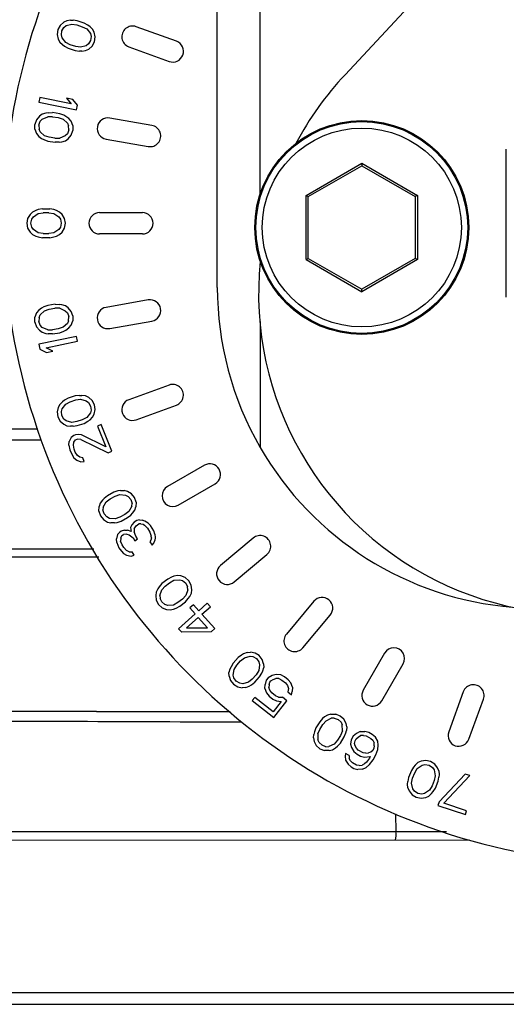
# Paper-space layout 'Sheet' of a CAD drawing. Header units: inches. Extents: x 0.2 to 10.8, y 0.2 to 8.3.
# Tile 144 of 256: x 1.2735 to 1.3645, y 4.1375 to 4.3216. Entities that reach past the tile are written whole.
import ezdxf

# ---------------------------------------------------------------- set-up
doc = ezdxf.new("R2010")
doc.units = ezdxf.units.IN
doc.header["$MEASUREMENT"] = 0
doc.layers.get('0').update_dxf_attribs({"lineweight": 5})
doc.layers.add('02___PRT_ALL_AXES', color=7, linetype='Continuous')

psp = doc.layouts.new('Sheet')

# ---------------------------------------------------------------- linework, layer by layer
at = {"color": 0, "linetype": 'ByBlock', "lineweight": -3}
for p, q in [((1.318453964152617, 4.288909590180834), (1.318453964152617, 5.595565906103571)), ((1.310453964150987, 4.271565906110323), (1.310453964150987, 5.587565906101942)), ((1.281771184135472, 4.321153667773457), (1.281099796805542, 4.320585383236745)), ((1.282348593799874, 4.321437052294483), (1.281771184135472, 4.321153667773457)), ((1.283024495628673, 4.32152999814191), (1.282348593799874, 4.321437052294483)), ((1.283024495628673, 4.32152999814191), (1.28350792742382, 4.321528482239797)), ((1.284282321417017, 4.321430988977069), (1.28350792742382, 4.321528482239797)), ((1.285591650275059, 4.320999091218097), (1.284282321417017, 4.321430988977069)), ((1.286272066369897, 4.320616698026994), (1.285591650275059, 4.320999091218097)), ((1.280672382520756, 4.319778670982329), (1.280535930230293, 4.318875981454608)), ((1.281099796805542, 4.320585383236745), (1.280672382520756, 4.319778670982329)), ((1.281310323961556, 4.31877848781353), (1.281399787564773, 4.319538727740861)), ((1.281399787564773, 4.319538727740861), (1.281780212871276, 4.320202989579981)), ((1.281780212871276, 4.320202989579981), (1.282212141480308, 4.320534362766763)), ((1.282212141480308, 4.320534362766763), (1.283272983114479, 4.320816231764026)), ((1.283272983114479, 4.320816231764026), (1.284192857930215, 4.320670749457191)), ((1.284192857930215, 4.320670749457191), (1.285211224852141, 4.320334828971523)), ((1.285211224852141, 4.320334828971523), (1.286037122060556, 4.319904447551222)), ((1.286037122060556, 4.319904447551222), (1.286722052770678, 4.319046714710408)), ((1.286661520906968, 4.320330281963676), (1.286272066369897, 4.320616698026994)), ((1.287149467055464, 4.319853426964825), (1.286661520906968, 4.320330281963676)), ((1.28744494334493, 4.319282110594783), (1.287149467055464, 4.319853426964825)), ((1.287646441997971, 4.318425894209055), (1.28744494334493, 4.319282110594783)), ((1.302806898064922, 4.317595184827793), (1.29528935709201, 4.320331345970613)), ((1.280535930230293, 4.318875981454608), (1.280737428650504, 4.31801976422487)), ((1.280737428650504, 4.31801976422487), (1.281032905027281, 4.317448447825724)), ((1.281032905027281, 4.317448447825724), (1.281520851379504, 4.316971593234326)), ((1.281460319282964, 4.318255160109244), (1.281310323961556, 4.31877848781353)), ((1.282145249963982, 4.317397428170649), (1.281460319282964, 4.318255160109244)), ((1.282971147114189, 4.316967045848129), (1.282145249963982, 4.317397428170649)), ((1.286782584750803, 4.317763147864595), (1.286402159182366, 4.317098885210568)), ((1.286722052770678, 4.319046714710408), (1.286872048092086, 4.318523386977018)), ((1.286872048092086, 4.318523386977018), (1.286782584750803, 4.317763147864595)), ((1.287082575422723, 4.316716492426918), (1.287509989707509, 4.317523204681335)), ((1.287509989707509, 4.317523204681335), (1.287646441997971, 4.318425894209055)), ((1.281520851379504, 4.316971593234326), (1.281910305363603, 4.31668517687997)), ((1.281910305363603, 4.31668517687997), (1.282590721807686, 4.316302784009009)), ((1.282590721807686, 4.316302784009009), (1.283900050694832, 4.315870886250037)), ((1.283989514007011, 4.316631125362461), (1.282971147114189, 4.316967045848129)), ((1.283900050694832, 4.315870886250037), (1.28467444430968, 4.315773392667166)), ((1.284909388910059, 4.316485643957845), (1.283989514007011, 4.316631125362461)), ((1.285157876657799, 4.315771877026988), (1.28467444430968, 4.315773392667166)), ((1.285970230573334, 4.316767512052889), (1.284909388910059, 4.316485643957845)), ((1.285157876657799, 4.315771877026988), (1.285833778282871, 4.315864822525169)), ((1.285833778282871, 4.315864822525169), (1.286411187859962, 4.316148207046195)), ((1.286402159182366, 4.317098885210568), (1.285970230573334, 4.316767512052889)), ((1.286411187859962, 4.316148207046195), (1.287082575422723, 4.316716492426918)), ((1.293921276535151, 4.316572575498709), (1.301438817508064, 4.313836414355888)), ((1.277273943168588, 4.307095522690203), (1.277090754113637, 4.306214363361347)), ((1.283123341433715, 4.305879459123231), (1.277273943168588, 4.307095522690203)), ((1.283456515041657, 4.306729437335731), (1.282256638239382, 4.306978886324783)), ((1.282256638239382, 4.306978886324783), (1.283123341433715, 4.305879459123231)), ((1.284323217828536, 4.30563001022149), (1.283456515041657, 4.306729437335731)), ((1.277090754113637, 4.306214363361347), (1.284140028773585, 4.304748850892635)), ((1.284140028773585, 4.304748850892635), (1.284323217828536, 4.30563001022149)), ((1.276638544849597, 4.302926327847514), (1.276343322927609, 4.3020624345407)), ((1.277212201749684, 4.303593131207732), (1.276638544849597, 4.302926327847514)), ((1.277099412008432, 4.301939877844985), (1.277370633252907, 4.302655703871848)), ((1.277737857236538, 4.303963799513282), (1.277212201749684, 4.303593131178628)), ((1.277370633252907, 4.302655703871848), (1.277745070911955, 4.30305088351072)), ((1.278390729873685, 4.304161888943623), (1.277737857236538, 4.303963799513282)), ((1.277745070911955, 4.30305088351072), (1.278748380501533, 4.303496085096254)), ((1.278868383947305, 4.304236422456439), (1.278390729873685, 4.304161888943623)), ((1.279679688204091, 4.303497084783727), (1.278748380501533, 4.303496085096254)), ((1.278868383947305, 4.304236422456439), (1.279648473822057, 4.304261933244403)), ((1.281009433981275, 4.3040413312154), (1.279648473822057, 4.304261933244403)), ((1.279679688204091, 4.303497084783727), (1.280738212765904, 4.303325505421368)), ((1.280738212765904, 4.303325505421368), (1.281621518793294, 4.303030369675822)), ((1.281741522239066, 4.303770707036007), (1.281009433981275, 4.3040413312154)), ((1.281621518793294, 4.303030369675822), (1.282432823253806, 4.302291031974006)), ((1.282171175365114, 4.303549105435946), (1.281741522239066, 4.303770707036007)), ((1.282728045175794, 4.30315492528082), (1.282171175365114, 4.303549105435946)), ((1.283109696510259, 4.302637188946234), (1.282728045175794, 4.30315492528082)), ((1.28344334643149, 4.301823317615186), (1.283109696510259, 4.302637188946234)), ((1.298229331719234, 4.301858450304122), (1.290350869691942, 4.303247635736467)), ((1.27635053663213, 4.301149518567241), (1.276343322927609, 4.3020624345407)), ((1.27635053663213, 4.301149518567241), (1.276684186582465, 4.30033564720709)), ((1.277099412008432, 4.301939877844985), (1.27713062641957, 4.301175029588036)), ((1.277361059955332, 4.300681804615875), (1.27713062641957, 4.301175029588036)), ((1.282694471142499, 4.301032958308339), (1.282423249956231, 4.300317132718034)), ((1.282432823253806, 4.302291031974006), (1.282663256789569, 4.301797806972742)), ((1.282694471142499, 4.301032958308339), (1.282663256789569, 4.301797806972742)), ((1.283155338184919, 4.30004650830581), (1.283450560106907, 4.300910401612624)), ((1.28344334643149, 4.301823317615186), (1.283450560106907, 4.300910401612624)), ((1.276684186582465, 4.30033564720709), (1.277065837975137, 4.299817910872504)), ((1.277065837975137, 4.299817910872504), (1.277622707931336, 4.299423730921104)), ((1.278172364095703, 4.299942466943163), (1.277361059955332, 4.300681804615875)), ((1.277622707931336, 4.299423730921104), (1.278052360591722, 4.299202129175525)), ((1.278052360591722, 4.299202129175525), (1.278784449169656, 4.298931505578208)), ((1.279055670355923, 4.299647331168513), (1.278172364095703, 4.299942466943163)), ((1.278784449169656, 4.298931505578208), (1.28014540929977, 4.298710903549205)), ((1.280114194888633, 4.299475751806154), (1.279055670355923, 4.299647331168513)), ((1.280114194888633, 4.299475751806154), (1.281045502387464, 4.299476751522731)), ((1.282048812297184, 4.299921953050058), (1.281045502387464, 4.299476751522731)), ((1.281403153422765, 4.298810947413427), (1.282056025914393, 4.299009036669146)), ((1.282423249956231, 4.300317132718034), (1.282048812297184, 4.299921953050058)), ((1.282056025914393, 4.299009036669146), (1.282581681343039, 4.299379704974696)), ((1.282581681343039, 4.299379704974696), (1.283155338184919, 4.30004650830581)), ((1.289656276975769, 4.29930840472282), (1.297534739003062, 4.29791921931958)), ((1.280925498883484, 4.298736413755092), (1.28014540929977, 4.298710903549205)), ((1.280925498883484, 4.298736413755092), (1.281403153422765, 4.298810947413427)), ((1.364453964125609, 4.269709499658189), (1.364453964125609, 4.297422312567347)), ((1.327053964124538, 4.288770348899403), (1.33745396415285, 4.294774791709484)), ((1.327453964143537, 4.288539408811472), (1.33745396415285, 4.294312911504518)), ((1.33745396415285, 4.294774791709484), (1.347853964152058, 4.288770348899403)), ((1.33745396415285, 4.294774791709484), (1.33745396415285, 4.294312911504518)), ((1.33745396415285, 4.294312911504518), (1.347453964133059, 4.288539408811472)), ((1.327053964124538, 4.288770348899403), (1.327453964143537, 4.288539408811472)), ((1.327053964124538, 4.276761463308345), (1.327053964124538, 4.288770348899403)), ((1.327453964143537, 4.27699240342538), (1.327453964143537, 4.288539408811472)), ((1.347853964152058, 4.288770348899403), (1.347453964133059, 4.288539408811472)), ((1.347453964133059, 4.288539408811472), (1.347453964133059, 4.27699240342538)), ((1.347853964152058, 4.288770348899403), (1.347853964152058, 4.276761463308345)), ((1.276998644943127, 4.286115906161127), (1.276539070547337, 4.285965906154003)), ((1.277764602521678, 4.286265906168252), (1.276998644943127, 4.286115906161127)), ((1.277764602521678, 4.286265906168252), (1.279143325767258, 4.286265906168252)), ((1.279909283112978, 4.286115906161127), (1.279143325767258, 4.286265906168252)), ((1.280368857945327, 4.285965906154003), (1.279909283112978, 4.286115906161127)), ((1.275007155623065, 4.284465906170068), (1.2748539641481, 4.283565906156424)), ((1.275466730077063, 4.285215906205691), (1.275007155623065, 4.284465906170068)), ((1.275926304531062, 4.285665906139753), (1.275466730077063, 4.285215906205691)), ((1.275619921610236, 4.283565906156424), (1.275773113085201, 4.284315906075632)), ((1.275773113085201, 4.284315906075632), (1.276079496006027, 4.284765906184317)), ((1.276539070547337, 4.285965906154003), (1.275926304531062, 4.285665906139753)), ((1.276079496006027, 4.284765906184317), (1.276998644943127, 4.285365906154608)), ((1.276998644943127, 4.285365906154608), (1.277917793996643, 4.285515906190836)), ((1.278990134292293, 4.285515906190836), (1.277917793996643, 4.285515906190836)), ((1.278990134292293, 4.285515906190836), (1.279909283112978, 4.285365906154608)), ((1.279909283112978, 4.285365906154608), (1.280828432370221, 4.284765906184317)), ((1.280981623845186, 4.285665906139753), (1.280368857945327, 4.285965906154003)), ((1.280828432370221, 4.284765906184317), (1.281134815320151, 4.284315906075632)), ((1.281441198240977, 4.285215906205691), (1.280981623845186, 4.285665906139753)), ((1.281134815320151, 4.284315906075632), (1.281288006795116, 4.283565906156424)), ((1.281900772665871, 4.284465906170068), (1.281441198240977, 4.285215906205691)), ((1.282053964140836, 4.283565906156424), (1.281900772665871, 4.284465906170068)), ((1.288453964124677, 4.2855659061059), (1.296453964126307, 4.2855659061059)), ((1.2748539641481, 4.283565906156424), (1.275007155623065, 4.282665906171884)), ((1.275007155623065, 4.282665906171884), (1.275466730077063, 4.281915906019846)), ((1.275773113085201, 4.282815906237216), (1.275619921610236, 4.283565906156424)), ((1.276079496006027, 4.282365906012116), (1.275773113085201, 4.282815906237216)), ((1.276998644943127, 4.28176590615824), (1.276079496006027, 4.282365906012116)), ((1.280828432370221, 4.282365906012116), (1.279909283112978, 4.28176590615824)), ((1.281134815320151, 4.282815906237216), (1.280828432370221, 4.282365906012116)), ((1.281288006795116, 4.283565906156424), (1.281134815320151, 4.282815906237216)), ((1.281441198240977, 4.281915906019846), (1.281900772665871, 4.282665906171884)), ((1.281900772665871, 4.282665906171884), (1.282053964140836, 4.283565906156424)), ((1.275466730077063, 4.281915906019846), (1.275926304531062, 4.281465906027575)), ((1.275926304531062, 4.281465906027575), (1.276539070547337, 4.281165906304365)), ((1.276539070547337, 4.281165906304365), (1.276998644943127, 4.281015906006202)), ((1.277917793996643, 4.281615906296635), (1.276998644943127, 4.28176590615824)), ((1.276998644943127, 4.281015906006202), (1.277764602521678, 4.2808659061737)), ((1.279143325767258, 4.2808659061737), (1.277764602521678, 4.2808659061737)), ((1.277917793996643, 4.281615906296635), (1.278990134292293, 4.281615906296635)), ((1.279909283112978, 4.28176590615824), (1.278990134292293, 4.281615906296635)), ((1.279143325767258, 4.2808659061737), (1.279909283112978, 4.281015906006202)), ((1.279909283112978, 4.281015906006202), (1.280368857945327, 4.281165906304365)), ((1.280368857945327, 4.281165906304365), (1.280981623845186, 4.281465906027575)), ((1.280981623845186, 4.281465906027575), (1.281441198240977, 4.281915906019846)), ((1.296453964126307, 4.281565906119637), (1.288453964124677, 4.281565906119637)), ((1.327053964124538, 4.276761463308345), (1.327453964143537, 4.27699240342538)), ((1.327453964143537, 4.27699240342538), (1.33745396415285, 4.271218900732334)), ((1.347453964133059, 4.27699240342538), (1.33745396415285, 4.271218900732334)), ((1.347853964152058, 4.276761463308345), (1.347453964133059, 4.27699240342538)), ((1.327053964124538, 4.276761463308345), (1.33745396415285, 4.270757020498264)), ((1.347853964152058, 4.276761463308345), (1.33745396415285, 4.270757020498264)), ((1.33745396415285, 4.270757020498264), (1.33745396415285, 4.271218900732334)), ((1.277622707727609, 4.267708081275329), (1.277065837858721, 4.267313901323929)), ((1.278052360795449, 4.267929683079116), (1.277622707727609, 4.267708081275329)), ((1.278784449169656, 4.268200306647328), (1.278052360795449, 4.267929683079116)), ((1.28014540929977, 4.268420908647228), (1.278784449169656, 4.268200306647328)), ((1.279055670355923, 4.267484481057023), (1.280114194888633, 4.267656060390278)), ((1.281045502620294, 4.26765506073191), (1.280114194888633, 4.267656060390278)), ((1.28014540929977, 4.268420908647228), (1.280925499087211, 4.268395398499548)), ((1.281403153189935, 4.268320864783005), (1.280925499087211, 4.268395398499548)), ((1.281045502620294, 4.26765506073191), (1.282048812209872, 4.267209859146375)), ((1.282056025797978, 4.268122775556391), (1.281403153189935, 4.268320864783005)), ((1.282581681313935, 4.267752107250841), (1.282056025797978, 4.268122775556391)), ((1.283155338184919, 4.267085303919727), (1.282581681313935, 4.267752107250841)), ((1.297534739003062, 4.269212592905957), (1.289656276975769, 4.267823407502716)), ((1.276343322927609, 4.265069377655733), (1.276350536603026, 4.265982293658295)), ((1.276684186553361, 4.266796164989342), (1.276350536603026, 4.265982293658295)), ((1.277065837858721, 4.267313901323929), (1.276684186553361, 4.266796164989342)), ((1.277130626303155, 4.265956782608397), (1.277099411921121, 4.265191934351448)), ((1.277130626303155, 4.265956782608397), (1.277361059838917, 4.266450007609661)), ((1.277361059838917, 4.266450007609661), (1.278172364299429, 4.267189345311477)), ((1.278172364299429, 4.267189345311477), (1.279055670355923, 4.267484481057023)), ((1.282048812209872, 4.267209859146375), (1.282423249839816, 4.266814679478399)), ((1.282423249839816, 4.266814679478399), (1.282694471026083, 4.266098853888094)), ((1.282663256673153, 4.265334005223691), (1.282694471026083, 4.266098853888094)), ((1.283450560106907, 4.266221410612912), (1.283155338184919, 4.267085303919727)), ((1.283450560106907, 4.266221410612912), (1.283443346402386, 4.26530849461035)), ((1.276343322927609, 4.265069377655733), (1.276638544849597, 4.264205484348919)), ((1.276638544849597, 4.264205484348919), (1.277212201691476, 4.263538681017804)), ((1.277370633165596, 4.264476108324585), (1.277099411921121, 4.265191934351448)), ((1.27774507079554, 4.264080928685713), (1.277370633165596, 4.264476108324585)), ((1.27874838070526, 4.263635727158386), (1.27774507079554, 4.264080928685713)), ((1.281621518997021, 4.264101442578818), (1.280738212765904, 4.263806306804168)), ((1.282432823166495, 4.264840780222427), (1.281621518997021, 4.264101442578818)), ((1.282171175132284, 4.263582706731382), (1.282728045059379, 4.263976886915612)), ((1.282663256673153, 4.265334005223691), (1.282432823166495, 4.264840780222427)), ((1.282728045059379, 4.263976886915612), (1.283109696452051, 4.264494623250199)), ((1.283109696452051, 4.264494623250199), (1.283443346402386, 4.26530849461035)), ((1.290350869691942, 4.26388417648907), (1.298229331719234, 4.26527336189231)), ((1.318453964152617, 4.265171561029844), (1.318453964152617, 4.241632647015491)), ((1.284140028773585, 4.262382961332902), (1.277090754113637, 4.260917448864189)), ((1.277212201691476, 4.263538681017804), (1.277737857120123, 4.263168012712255)), ((1.277737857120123, 4.263168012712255), (1.278390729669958, 4.262969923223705)), ((1.278390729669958, 4.262969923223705), (1.278868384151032, 4.262895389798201)), ((1.27874838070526, 4.263635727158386), (1.279679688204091, 4.26363472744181)), ((1.279648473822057, 4.262869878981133), (1.278868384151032, 4.262895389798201)), ((1.279648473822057, 4.262869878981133), (1.281009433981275, 4.263090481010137)), ((1.280738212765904, 4.263806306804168), (1.279679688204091, 4.26363472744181)), ((1.281009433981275, 4.263090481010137), (1.281741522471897, 4.263361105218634)), ((1.281741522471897, 4.263361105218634), (1.282171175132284, 4.263582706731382)), ((1.284323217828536, 4.261501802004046), (1.284140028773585, 4.262382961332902)), ((1.277090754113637, 4.260917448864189), (1.277273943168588, 4.260036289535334)), ((1.278473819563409, 4.260285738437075), (1.284323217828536, 4.261501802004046)), ((1.279706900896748, 4.259622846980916), (1.278473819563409, 4.260285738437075)), ((1.277273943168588, 4.260036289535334), (1.278507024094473, 4.259373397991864)), ((1.278507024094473, 4.259373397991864), (1.279706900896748, 4.259622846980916)), ((1.301438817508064, 4.253295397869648), (1.293921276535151, 4.250559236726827)), ((1.283900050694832, 4.251260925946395), (1.282590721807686, 4.250829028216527)), ((1.284674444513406, 4.251358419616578), (1.283900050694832, 4.251260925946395)), ((1.284674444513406, 4.251358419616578), (1.285157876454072, 4.251359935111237)), ((1.285833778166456, 4.251266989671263), (1.285157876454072, 4.251359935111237)), ((1.286411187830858, 4.250983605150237), (1.285833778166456, 4.251266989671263)), ((1.281032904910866, 4.249683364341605), (1.280737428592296, 4.249112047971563)), ((1.281520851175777, 4.250160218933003), (1.281032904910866, 4.249683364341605)), ((1.281460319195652, 4.248876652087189), (1.282145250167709, 4.249734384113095)), ((1.28191030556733, 4.250446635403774), (1.281520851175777, 4.250160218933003)), ((1.282590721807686, 4.250829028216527), (1.28191030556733, 4.250446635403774)), ((1.282145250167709, 4.249734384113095), (1.282971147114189, 4.250164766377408)), ((1.282971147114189, 4.250164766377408), (1.283989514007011, 4.250500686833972)), ((1.283989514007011, 4.250500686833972), (1.284909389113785, 4.250646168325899)), ((1.284909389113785, 4.250646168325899), (1.285970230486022, 4.250364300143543)), ((1.285970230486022, 4.250364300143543), (1.286402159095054, 4.250032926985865)), ((1.286402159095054, 4.250032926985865), (1.286782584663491, 4.249368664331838)), ((1.287082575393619, 4.250415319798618), (1.286411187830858, 4.250983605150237)), ((1.286782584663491, 4.249368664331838), (1.286872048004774, 4.248608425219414)), ((1.287509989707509, 4.249608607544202), (1.287082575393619, 4.250415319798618)), ((1.287646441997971, 4.248705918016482), (1.287509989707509, 4.249608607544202)), ((1.29528935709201, 4.246800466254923), (1.302806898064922, 4.249536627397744)), ((1.280737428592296, 4.249112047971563), (1.280535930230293, 4.248255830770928)), ((1.280535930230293, 4.248255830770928), (1.280672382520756, 4.247353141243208)), ((1.280672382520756, 4.247353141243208), (1.281099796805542, 4.246546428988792)), ((1.281310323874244, 4.248353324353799), (1.281460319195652, 4.248876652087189)), ((1.281399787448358, 4.247593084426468), (1.281310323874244, 4.248353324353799)), ((1.28178021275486, 4.246928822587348), (1.281399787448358, 4.247593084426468)), ((1.286722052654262, 4.248085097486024), (1.286037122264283, 4.247227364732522)), ((1.286872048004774, 4.248608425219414), (1.286722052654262, 4.248085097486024)), ((1.287149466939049, 4.247278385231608), (1.287444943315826, 4.24784970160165)), ((1.287444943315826, 4.24784970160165), (1.287646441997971, 4.248705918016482)), ((1.281099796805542, 4.246546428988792), (1.281771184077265, 4.245978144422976)), ((1.281771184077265, 4.245978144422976), (1.282348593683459, 4.24569475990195)), ((1.282212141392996, 4.24659744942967), (1.28178021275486, 4.246928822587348)), ((1.283272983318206, 4.246315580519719), (1.282212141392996, 4.24659744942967)), ((1.282348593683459, 4.24569475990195), (1.283024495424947, 4.245601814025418)), ((1.283507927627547, 4.245603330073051), (1.283024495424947, 4.245601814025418)), ((1.284192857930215, 4.246461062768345), (1.283272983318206, 4.246315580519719)), ((1.283507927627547, 4.245603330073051), (1.284282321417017, 4.245700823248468)), ((1.285211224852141, 4.246796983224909), (1.284192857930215, 4.246461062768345)), ((1.284282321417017, 4.245700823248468), (1.285591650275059, 4.24613272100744)), ((1.286037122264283, 4.247227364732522), (1.285211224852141, 4.246796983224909)), ((1.285591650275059, 4.24613272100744), (1.286272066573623, 4.24651511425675)), ((1.286272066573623, 4.24651511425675), (1.286661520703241, 4.246801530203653)), ((1.286661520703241, 4.246801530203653), (1.287149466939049, 4.247278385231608)), ((1.28876672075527, 4.245915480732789), (1.288055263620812, 4.245631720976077)), ((1.288055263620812, 4.245631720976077), (1.289611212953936, 4.24173056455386)), ((1.290767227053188, 4.240899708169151), (1.28876672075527, 4.245915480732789)), ((0.5290918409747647, 4.245118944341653), (1.276900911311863, 4.245102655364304)), ((1.283644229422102, 4.24387241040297), (1.283130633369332, 4.243506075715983)), ((1.283928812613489, 4.243985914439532), (1.283644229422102, 4.24387241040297)), ((1.28455354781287, 4.244073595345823), (1.283928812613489, 4.243985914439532)), ((1.285091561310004, 4.243965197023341), (1.28455354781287, 4.244073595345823)), ((1.289611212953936, 4.24173056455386), (1.285091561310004, 4.243965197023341)), ((0.4863739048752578, 4.243160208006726), (1.277533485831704, 4.243031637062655)), ((1.282721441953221, 4.242050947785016), (1.282783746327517, 4.242721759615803)), ((1.282721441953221, 4.242050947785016), (1.282912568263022, 4.241158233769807)), ((1.283130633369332, 4.243506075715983), (1.282783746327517, 4.242721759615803)), ((1.283544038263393, 4.242056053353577), (1.283661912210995, 4.242587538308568)), ((1.283679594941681, 4.241302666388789), (1.283544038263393, 4.242056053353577)), ((1.283661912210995, 4.242587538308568), (1.283977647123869, 4.24303644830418)), ((1.283977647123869, 4.24303644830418), (1.28426223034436, 4.243149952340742)), ((1.284942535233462, 4.243098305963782), (1.28426223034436, 4.243149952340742)), ((1.284942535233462, 4.243098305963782), (1.29005576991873, 4.240615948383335)), ((1.282912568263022, 4.241158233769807), (1.283134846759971, 4.240600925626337)), ((1.283134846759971, 4.240600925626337), (1.283666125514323, 4.239682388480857)), ((1.283901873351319, 4.240745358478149), (1.283679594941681, 4.241302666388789)), ((1.284322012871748, 4.240105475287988), (1.283901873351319, 4.240745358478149)), ((1.284773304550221, 4.239800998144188), (1.284322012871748, 4.240105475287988)), ((1.29005576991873, 4.240615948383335), (1.290767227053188, 4.240899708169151)), ((1.283666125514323, 4.239682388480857), (1.284172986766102, 4.239238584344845)), ((1.284172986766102, 4.239238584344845), (1.284964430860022, 4.238908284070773)), ((1.285311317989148, 4.239692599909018), (1.284773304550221, 4.239800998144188)), ((1.284964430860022, 4.238908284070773), (1.285589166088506, 4.238995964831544)), ((1.285589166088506, 4.238995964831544), (1.285311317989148, 4.239692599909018)), ((1.308047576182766, 4.238297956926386), (1.301119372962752, 4.23429795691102)), ((1.303119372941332, 4.230833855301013), (1.310047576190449, 4.23483385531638)), ((1.289914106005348, 4.232596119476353), (1.289310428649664, 4.232101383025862)), ((1.291128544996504, 4.233248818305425), (1.289914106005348, 4.232596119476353)), ((1.291874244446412, 4.233479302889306), (1.291128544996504, 4.233248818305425)), ((1.291348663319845, 4.232515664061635), (1.292229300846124, 4.232818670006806)), ((1.292350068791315, 4.233564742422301), (1.291874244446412, 4.233479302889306)), ((1.292229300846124, 4.232818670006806), (1.293322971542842, 4.232725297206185)), ((1.292350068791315, 4.233564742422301), (1.293031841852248, 4.233590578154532)), ((1.293649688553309, 4.233411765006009), (1.293031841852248, 4.233590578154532)), ((1.293322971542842, 4.232725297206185), (1.293805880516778, 4.232473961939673)), ((1.294409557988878, 4.232968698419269), (1.293649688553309, 4.233411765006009)), ((1.294970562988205, 4.232248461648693), (1.294409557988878, 4.232968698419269)), ((1.288578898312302, 4.231197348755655), (1.288387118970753, 4.230583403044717)), ((1.288976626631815, 4.231751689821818), (1.288578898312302, 4.231197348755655)), ((1.289310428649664, 4.232101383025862), (1.288976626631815, 4.231751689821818)), ((1.289139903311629, 4.230477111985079), (1.289665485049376, 4.231440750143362)), ((1.289665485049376, 4.231440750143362), (1.290404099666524, 4.232008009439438)), ((1.290404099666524, 4.232008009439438), (1.291348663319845, 4.232515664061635)), ((1.293805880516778, 4.232473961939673), (1.294295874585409, 4.231885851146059)), ((1.294295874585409, 4.231885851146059), (1.29451599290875, 4.231152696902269)), ((1.294459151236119, 4.23061127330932), (1.29451599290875, 4.231152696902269)), ((1.295261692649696, 4.231383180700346), (1.294970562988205, 4.232248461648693)), ((1.295261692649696, 4.231383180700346), (1.295211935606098, 4.230504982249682)), ((1.288337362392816, 4.229705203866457), (1.288387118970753, 4.230583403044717)), ((1.288337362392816, 4.229705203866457), (1.288628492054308, 4.228839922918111)), ((1.289139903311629, 4.230477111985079), (1.289083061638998, 4.229935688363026)), ((1.289303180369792, 4.229202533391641), (1.289083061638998, 4.229935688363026)), ((1.289793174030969, 4.228614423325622), (1.289303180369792, 4.229202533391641)), ((1.293194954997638, 4.229080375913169), (1.292250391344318, 4.228572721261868)), ((1.293933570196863, 4.229647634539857), (1.293194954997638, 4.229080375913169)), ((1.293684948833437, 4.2284922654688), (1.294288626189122, 4.228987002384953)), ((1.294459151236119, 4.23061127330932), (1.293933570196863, 4.229647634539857)), ((1.294288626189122, 4.228987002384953), (1.294622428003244, 4.229336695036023)), ((1.294622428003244, 4.229336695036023), (1.295020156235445, 4.22989103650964)), ((1.295020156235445, 4.22989103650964), (1.295211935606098, 4.230504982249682)), ((1.288628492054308, 4.228839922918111), (1.289189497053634, 4.228119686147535)), ((1.289189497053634, 4.228119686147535), (1.289949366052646, 4.22767662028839)), ((1.290276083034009, 4.228363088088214), (1.289793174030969, 4.228614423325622)), ((1.289949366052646, 4.22767662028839), (1.2905672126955, 4.227497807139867)), ((1.291369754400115, 4.228269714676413), (1.290276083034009, 4.228363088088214)), ((1.291248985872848, 4.227523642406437), (1.2905672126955, 4.227497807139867)), ((1.291248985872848, 4.227523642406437), (1.291724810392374, 4.227609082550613)), ((1.292250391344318, 4.228572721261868), (1.291369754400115, 4.228269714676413)), ((1.291724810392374, 4.227609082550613), (1.292470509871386, 4.227839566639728)), ((1.292470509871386, 4.227839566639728), (1.293684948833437, 4.2284922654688)), ((1.294453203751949, 4.227170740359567), (1.294220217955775, 4.226673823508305)), ((1.294895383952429, 4.227620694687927), (1.294453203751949, 4.227170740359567)), ((1.295416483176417, 4.227943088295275), (1.294895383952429, 4.227620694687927)), ((1.295289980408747, 4.226982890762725), (1.295811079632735, 4.227305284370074)), ((1.295886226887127, 4.22805732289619), (1.295416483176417, 4.227943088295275)), ((1.296150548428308, 4.227338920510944), (1.295811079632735, 4.227305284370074)), ((1.295886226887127, 4.22805732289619), (1.296434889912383, 4.22804399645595)), ((1.296150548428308, 4.227338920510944), (1.296568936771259, 4.227244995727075)), ((1.296932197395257, 4.227822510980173), (1.296434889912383, 4.22804399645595)), ((1.296568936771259, 4.227244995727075), (1.296857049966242, 4.227070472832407)), ((1.296857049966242, 4.227070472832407), (1.29738192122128, 4.226513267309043)), ((1.297508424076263, 4.227473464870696), (1.296932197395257, 4.227822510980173)), ((1.297954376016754, 4.227043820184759), (1.297508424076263, 4.227473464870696)), ((1.2917963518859, 4.225350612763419), (1.291590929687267, 4.22451797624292)), ((1.292238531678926, 4.225800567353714), (1.2917963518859, 4.225350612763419)), ((1.292499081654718, 4.225961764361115), (1.292238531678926, 4.225800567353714)), ((1.293099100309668, 4.226156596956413), (1.292499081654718, 4.225961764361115)), ((1.292633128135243, 4.225162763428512), (1.292893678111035, 4.225323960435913)), ((1.293572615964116, 4.225391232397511), (1.292893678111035, 4.225323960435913)), ((1.293099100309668, 4.226156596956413), (1.293647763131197, 4.226143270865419)), ((1.293572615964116, 4.225391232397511), (1.293991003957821, 4.225297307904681)), ((1.294354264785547, 4.22587482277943), (1.293647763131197, 4.226143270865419)), ((1.293991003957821, 4.225297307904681), (1.294725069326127, 4.224693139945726)), ((1.294220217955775, 4.226673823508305), (1.294354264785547, 4.22587482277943)), ((1.294926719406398, 4.226405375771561), (1.294902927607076, 4.225861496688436)), ((1.295246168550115, 4.225015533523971), (1.294902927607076, 4.225861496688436)), ((1.294926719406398, 4.226405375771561), (1.295289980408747, 4.226982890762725)), ((1.29738192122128, 4.226513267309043), (1.297855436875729, 4.225747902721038)), ((1.297855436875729, 4.225747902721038), (1.298119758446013, 4.225029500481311)), ((1.298585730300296, 4.226023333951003), (1.297954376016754, 4.227043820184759)), ((1.298771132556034, 4.2254324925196), (1.298585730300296, 4.226023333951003)), ((1.298771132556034, 4.2254324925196), (1.298826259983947, 4.224761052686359)), ((1.291646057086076, 4.223846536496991), (1.291590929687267, 4.22451797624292)), ((1.291646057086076, 4.223846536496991), (1.29206821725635, 4.222873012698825)), ((1.292400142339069, 4.224665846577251), (1.292376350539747, 4.224121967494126)), ((1.292640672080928, 4.223403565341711), (1.292376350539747, 4.224121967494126)), ((1.292400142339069, 4.224665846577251), (1.292633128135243, 4.225162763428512)), ((1.292956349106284, 4.222893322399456), (1.292640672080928, 4.223403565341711)), ((1.294725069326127, 4.224693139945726), (1.295040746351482, 4.224182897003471)), ((1.295040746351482, 4.224182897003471), (1.29556184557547, 4.22450529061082)), ((1.29556184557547, 4.22450529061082), (1.295246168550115, 4.225015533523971)), ((1.298044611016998, 4.224277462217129), (1.297862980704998, 4.223988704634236)), ((1.297862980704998, 4.223988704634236), (1.2982575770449, 4.223350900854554)), ((1.29814732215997, 4.22469378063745), (1.298044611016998, 4.224277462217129)), ((1.29814732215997, 4.22469378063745), (1.298119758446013, 4.225029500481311)), ((1.2982575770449, 4.223350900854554), (1.29856948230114, 4.223720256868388)), ((1.29856948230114, 4.223720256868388), (1.298802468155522, 4.224217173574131)), ((1.298826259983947, 4.224761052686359), (1.298802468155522, 4.224217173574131)), ((1.317160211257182, 4.224675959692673), (1.311031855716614, 4.219533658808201)), ((1.287405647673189, 4.222604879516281), (1.155541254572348, 4.222705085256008)), ((1.29206821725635, 4.222873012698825), (1.292226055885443, 4.222617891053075)), ((1.292226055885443, 4.222617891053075), (1.292908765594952, 4.221805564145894)), ((1.292908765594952, 4.221805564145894), (1.293484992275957, 4.221456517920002)), ((1.293481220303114, 4.222336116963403), (1.292956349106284, 4.222893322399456)), ((1.293978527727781, 4.222114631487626), (1.293481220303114, 4.222336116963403)), ((1.293978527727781, 4.222114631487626), (1.294527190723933, 4.222101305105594)), ((1.294921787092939, 4.221463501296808), (1.294527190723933, 4.222101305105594)), ((1.313603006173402, 4.216469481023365), (1.31973136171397, 4.221611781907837)), ((1.288330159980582, 4.221084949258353), (0.4600692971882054, 4.221074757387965)), ((1.293484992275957, 4.221456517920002), (1.294321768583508, 4.221268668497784)), ((1.294321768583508, 4.221268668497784), (1.294921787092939, 4.221463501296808)), ((1.300105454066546, 4.216161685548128), (1.29959522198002, 4.215571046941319)), ((1.301190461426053, 4.217012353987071), (1.300105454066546, 4.216161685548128)), ((1.300688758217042, 4.215665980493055), (1.301532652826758, 4.216327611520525)), ((1.301885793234, 4.217366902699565), (1.301190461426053, 4.217012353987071)), ((1.301532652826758, 4.216327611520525), (1.302348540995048, 4.216776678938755)), ((1.30234001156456, 4.21753241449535), (1.301885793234, 4.217366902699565)), ((1.303007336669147, 4.217674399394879), (1.30234001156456, 4.21753241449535)), ((1.302348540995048, 4.216776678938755), (1.303442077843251, 4.216871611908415)), ((1.303646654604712, 4.217603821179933), (1.303007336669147, 4.217674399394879)), ((1.303442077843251, 4.216871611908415), (1.303960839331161, 4.216706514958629)), ((1.304471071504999, 4.217297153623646), (1.303646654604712, 4.217603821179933)), ((1.303960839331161, 4.216706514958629), (1.304544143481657, 4.216210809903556)), ((1.305146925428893, 4.216683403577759), (1.304471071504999, 4.217297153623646)), ((1.304544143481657, 4.216210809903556), (1.304886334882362, 4.215526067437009)), ((1.305581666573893, 4.215880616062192), (1.305146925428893, 4.216683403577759)), ((1.299028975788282, 4.214555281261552), (1.298944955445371, 4.213917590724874)), ((1.29932610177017, 4.215169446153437), (1.299028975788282, 4.214555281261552)), ((1.29959522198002, 4.215571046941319), (1.29932610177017, 4.215169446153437)), ((1.299704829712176, 4.213941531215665), (1.300057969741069, 4.214980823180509)), ((1.300057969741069, 4.214980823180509), (1.300688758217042, 4.215665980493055)), ((1.304922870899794, 4.214982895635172), (1.304569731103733, 4.213943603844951)), ((1.304922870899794, 4.214982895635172), (1.304886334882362, 4.215526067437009)), ((1.30530159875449, 4.213754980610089), (1.305598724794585, 4.214369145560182)), ((1.305682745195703, 4.215006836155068), (1.305581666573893, 4.215880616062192)), ((1.305598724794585, 4.214369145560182), (1.305682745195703, 4.215006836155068)), ((1.298944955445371, 4.213917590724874), (1.299046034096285, 4.21304381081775)), ((1.299046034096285, 4.21304381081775), (1.299480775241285, 4.212241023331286)), ((1.299704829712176, 4.213941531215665), (1.299741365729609, 4.213398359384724)), ((1.30008355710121, 4.212713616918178), (1.299741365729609, 4.213398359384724)), ((1.300666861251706, 4.212217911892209), (1.30008355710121, 4.212713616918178)), ((1.303095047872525, 4.212596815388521), (1.302279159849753, 4.212147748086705)), ((1.30393894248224, 4.213258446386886), (1.303095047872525, 4.212596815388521)), ((1.303437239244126, 4.21191207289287), (1.304522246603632, 4.212762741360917)), ((1.304569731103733, 4.213943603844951), (1.30393894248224, 4.213258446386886)), ((1.304522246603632, 4.212762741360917), (1.305032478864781, 4.213353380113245)), ((1.305032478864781, 4.213353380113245), (1.30530159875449, 4.213754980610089)), ((1.308575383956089, 4.212511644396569), (1.306975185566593, 4.211083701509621)), ((1.309174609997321, 4.211840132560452), (1.308575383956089, 4.212511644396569)), ((1.328499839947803, 4.212843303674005), (1.323357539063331, 4.206714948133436)), ((1.299480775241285, 4.212241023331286), (1.30015662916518, 4.2116272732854)), ((1.30015662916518, 4.2116272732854), (1.300981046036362, 4.211320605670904)), ((1.30118562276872, 4.212052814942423), (1.300666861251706, 4.212217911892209)), ((1.300981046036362, 4.211320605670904), (1.30162036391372, 4.211250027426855)), ((1.302279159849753, 4.212147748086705), (1.30118562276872, 4.212052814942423)), ((1.30162036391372, 4.211250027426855), (1.302287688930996, 4.211392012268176)), ((1.302287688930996, 4.211392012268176), (1.302741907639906, 4.211557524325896)), ((1.302741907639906, 4.211557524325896), (1.303437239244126, 4.21191207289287)), ((1.306289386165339, 4.210471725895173), (1.303203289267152, 4.207717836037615)), ((1.305976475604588, 4.212202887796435), (1.305290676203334, 4.211590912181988)), ((1.305290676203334, 4.211590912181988), (1.306289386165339, 4.210471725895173)), ((1.306975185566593, 4.211083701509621), (1.305976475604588, 4.212202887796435)), ((1.307574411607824, 4.210412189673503), (1.309174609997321, 4.211840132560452)), ((1.304716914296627, 4.207862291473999), (1.306888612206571, 4.209800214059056)), ((1.306888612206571, 4.209800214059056), (1.308586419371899, 4.207897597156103)), ((1.309971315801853, 4.207726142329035), (1.307574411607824, 4.210412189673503)), ((1.326421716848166, 4.204143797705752), (1.331564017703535, 4.21027215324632)), ((1.303203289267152, 4.207717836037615), (1.303802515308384, 4.207046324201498)), ((1.3092855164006, 4.207114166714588), (1.303802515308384, 4.207046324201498)), ((1.304716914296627, 4.207862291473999), (1.308586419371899, 4.207897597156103)), ((1.3092855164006, 4.207114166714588), (1.309971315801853, 4.207726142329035)), ((1.31599968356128, 4.203284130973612), (1.31536786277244, 4.203026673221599)), ((1.31599968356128, 4.203284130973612), (1.316641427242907, 4.20332741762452)), ((1.317507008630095, 4.203170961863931), (1.316641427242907, 4.20332741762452)), ((1.318280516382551, 4.202686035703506), (1.317507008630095, 4.203170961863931)), ((1.341721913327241, 4.203159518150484), (1.337721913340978, 4.19623131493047)), ((1.313410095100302, 4.201283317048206), (1.313012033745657, 4.200611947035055)), ((1.314328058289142, 4.202312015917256), (1.313410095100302, 4.201283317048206)), ((1.314071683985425, 4.200898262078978), (1.314785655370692, 4.201698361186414)), ((1.314949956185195, 4.20278364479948), (1.314328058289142, 4.202312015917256)), ((1.314785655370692, 4.201698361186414), (1.315509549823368, 4.202284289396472)), ((1.31536786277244, 4.203026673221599), (1.314949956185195, 4.20278364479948)), ((1.315509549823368, 4.202284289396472), (1.316569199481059, 4.202570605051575)), ((1.316569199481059, 4.202570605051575), (1.317108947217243, 4.202499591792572)), ((1.317108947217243, 4.202499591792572), (1.317770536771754, 4.202114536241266)), ((1.317770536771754, 4.202114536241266), (1.318228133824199, 4.201500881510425)), ((1.318228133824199, 4.201500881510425), (1.318359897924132, 4.2009726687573)), ((1.318850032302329, 4.201972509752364), (1.318280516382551, 4.202686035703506)), ((1.319103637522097, 4.20113025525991), (1.318850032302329, 4.201972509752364)), ((1.31281796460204, 4.200169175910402), (1.312633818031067, 4.199512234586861)), ((1.312663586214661, 4.19886972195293), (1.312633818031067, 4.199512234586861)), ((1.313012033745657, 4.200611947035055), (1.31281796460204, 4.200169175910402)), ((1.313407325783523, 4.199027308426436), (1.31357162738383, 4.200112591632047)), ((1.31357162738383, 4.200112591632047), (1.314071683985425, 4.200898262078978)), ((1.318195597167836, 4.199887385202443), (1.317695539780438, 4.19910171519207)), ((1.318359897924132, 4.2009726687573), (1.318195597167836, 4.199887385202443)), ((1.318755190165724, 4.199388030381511), (1.31894925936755, 4.199830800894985)), ((1.31894925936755, 4.199830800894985), (1.319133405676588, 4.200487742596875)), ((1.319103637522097, 4.20113025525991), (1.319133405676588, 4.200487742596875)), ((1.341186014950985, 4.194231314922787), (1.345186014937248, 4.2011595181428)), ((1.312663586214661, 4.19886972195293), (1.312917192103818, 4.198027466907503)), ((1.312917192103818, 4.198027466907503), (1.313486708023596, 4.197313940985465)), ((1.313539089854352, 4.198499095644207), (1.313407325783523, 4.199027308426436)), ((1.313996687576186, 4.197885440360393), (1.313539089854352, 4.198499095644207)), ((1.314658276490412, 4.197500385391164), (1.313996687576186, 4.197885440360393)), ((1.316257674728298, 4.197715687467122), (1.315198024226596, 4.197429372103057)), ((1.316981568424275, 4.198301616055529), (1.316257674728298, 4.197715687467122)), ((1.316817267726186, 4.197216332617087), (1.317439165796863, 4.197687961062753)), ((1.317695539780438, 4.19910171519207), (1.316981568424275, 4.198301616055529)), ((1.317439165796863, 4.197687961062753), (1.318357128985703, 4.198716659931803)), ((1.318357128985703, 4.198716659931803), (1.318755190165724, 4.199388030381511)), ((1.31960295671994, 4.198071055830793), (1.319364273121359, 4.197283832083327)), ((1.319982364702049, 4.198552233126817), (1.31960295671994, 4.198071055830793)), ((1.320692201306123, 4.198967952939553), (1.319982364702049, 4.198552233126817)), ((1.320119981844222, 4.197273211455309), (1.320286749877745, 4.197726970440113)), ((1.320286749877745, 4.197726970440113), (1.320476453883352, 4.197967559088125)), ((1.320476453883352, 4.197967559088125), (1.320878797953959, 4.198235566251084)), ((1.321424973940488, 4.199170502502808), (1.320692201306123, 4.198967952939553)), ((1.320878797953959, 4.198235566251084), (1.321398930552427, 4.1984106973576)), ((1.321941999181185, 4.19837265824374), (1.321398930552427, 4.1984106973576)), ((1.322298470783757, 4.199067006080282), (1.321424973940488, 4.199170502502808)), ((1.321941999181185, 4.19837265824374), (1.322508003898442, 4.19812144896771)), ((1.322982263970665, 4.198722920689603), (1.322298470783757, 4.199067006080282)), ((1.322508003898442, 4.19812144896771), (1.323214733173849, 4.197564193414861)), ((1.323688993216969, 4.198165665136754), (1.322982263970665, 4.198722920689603)), ((1.324183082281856, 4.19758099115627), (1.323688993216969, 4.198165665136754)), ((1.324487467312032, 4.196755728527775), (1.324183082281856, 4.19758099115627)), ((1.313486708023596, 4.197313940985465), (1.314260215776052, 4.19682901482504)), ((1.314260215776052, 4.19682901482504), (1.315125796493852, 4.19667255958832)), ((1.315198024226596, 4.197429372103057), (1.314658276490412, 4.197500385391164)), ((1.315767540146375, 4.19671584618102), (1.315125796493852, 4.19667255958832)), ((1.315767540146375, 4.19671584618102), (1.316399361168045, 4.196973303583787)), ((1.316399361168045, 4.196973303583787), (1.316817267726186, 4.197216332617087)), ((1.319338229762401, 4.196524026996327), (1.319364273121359, 4.197283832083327)), ((1.319338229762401, 4.196524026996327), (1.319642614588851, 4.195698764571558)), ((1.320119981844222, 4.197273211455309), (1.320071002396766, 4.196726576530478)), ((1.320234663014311, 4.19620736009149), (1.320071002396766, 4.196726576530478)), ((1.320610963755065, 4.195715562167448), (1.320234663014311, 4.19620736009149)), ((1.323214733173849, 4.197564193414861), (1.323591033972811, 4.197072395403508)), ((1.323591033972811, 4.197072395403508), (1.32375469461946, 4.196553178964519)), ((1.32375469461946, 4.196553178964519), (1.323610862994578, 4.195886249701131)), ((1.323610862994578, 4.195886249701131), (1.324317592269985, 4.195328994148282)), ((1.324317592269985, 4.195328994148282), (1.324461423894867, 4.195995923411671)), ((1.324487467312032, 4.196755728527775), (1.324461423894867, 4.195995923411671)), ((1.356424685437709, 4.195918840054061), (1.353688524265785, 4.188401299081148)), ((1.317467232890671, 4.194877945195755), (1.316992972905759, 4.194276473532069)), ((1.316992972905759, 4.194276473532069), (1.320997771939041, 4.191118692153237)), ((1.320883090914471, 4.192184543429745), (1.317467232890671, 4.194877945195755)), ((1.319642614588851, 4.195698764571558), (1.320136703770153, 4.195114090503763)), ((1.320136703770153, 4.195114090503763), (1.320843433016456, 4.194556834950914)), ((1.321317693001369, 4.1951583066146), (1.320610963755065, 4.195715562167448)), ((1.320843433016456, 4.194556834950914), (1.32152722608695, 4.194212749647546)), ((1.322400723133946, 4.19410925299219), (1.320883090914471, 4.192184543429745)), ((1.320997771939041, 4.191118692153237), (1.323463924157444, 4.194246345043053)), ((1.321883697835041, 4.194907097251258), (1.321317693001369, 4.1951583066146)), ((1.32152722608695, 4.194212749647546), (1.322400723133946, 4.19410925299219)), ((1.321883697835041, 4.194907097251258), (1.322639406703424, 4.194896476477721)), ((1.323463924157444, 4.194246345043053), (1.322639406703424, 4.194896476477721)), ((1.357447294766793, 4.187033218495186), (1.360183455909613, 4.194550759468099)), ((1.287883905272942, 4.1922531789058), (0.5140504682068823, 4.192315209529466)), ((1.287883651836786, 4.192252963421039), (1.312828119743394, 4.192251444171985)), ((1.189016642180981, 4.190529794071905), (1.284266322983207, 4.190394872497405)), ((1.329594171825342, 4.190327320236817), (1.328868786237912, 4.189154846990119)), ((1.330124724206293, 4.190899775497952), (1.329594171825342, 4.190327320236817)), ((1.33049408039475, 4.191211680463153), (1.330124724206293, 4.190899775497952)), ((1.33015137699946, 4.189802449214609), (1.33076252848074, 4.190505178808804)), ((1.331071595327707, 4.191574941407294), (1.33049408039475, 4.191211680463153)), ((1.33076252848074, 4.190505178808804), (1.331756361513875, 4.190971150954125)), ((1.331696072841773, 4.191729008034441), (1.331071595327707, 4.191574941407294)), ((1.331696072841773, 4.191729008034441), (1.332575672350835, 4.191725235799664)), ((1.332300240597, 4.190994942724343), (1.331756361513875, 4.190971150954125)), ((1.332300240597, 4.190994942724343), (1.333018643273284, 4.19073062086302)), ((1.333421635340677, 4.191381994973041), (1.332575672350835, 4.191725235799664)), ((1.333018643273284, 4.19073062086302), (1.333575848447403, 4.190205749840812)), ((1.334106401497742, 4.190778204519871), (1.333421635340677, 4.191381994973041)), ((1.334502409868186, 4.189992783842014), (1.334106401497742, 4.190778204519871)), ((1.328593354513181, 4.188424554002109), (1.32847912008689, 4.187954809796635)), ((1.328868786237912, 4.189154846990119), (1.328593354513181, 4.188424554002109)), ((1.329231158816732, 4.188029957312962), (1.329587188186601, 4.188890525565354)), ((1.329587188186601, 4.188890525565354), (1.33015137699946, 4.189802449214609)), ((1.333823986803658, 4.188611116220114), (1.333467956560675, 4.187750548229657)), ((1.333575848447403, 4.190205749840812), (1.333797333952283, 4.189708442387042)), ((1.333823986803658, 4.188611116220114), (1.333797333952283, 4.189708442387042)), ((1.33446179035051, 4.188216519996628), (1.33457602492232, 4.188686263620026)), ((1.334643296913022, 4.189365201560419), (1.334502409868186, 4.189992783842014)), ((1.334643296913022, 4.189365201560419), (1.33457602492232, 4.188686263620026)), ((1.337128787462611, 4.188465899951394), (1.336442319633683, 4.188139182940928)), ((1.337128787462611, 4.188465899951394), (1.338006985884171, 4.188515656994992)), ((1.33874014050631, 4.188295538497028), (1.338006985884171, 4.188515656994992)), ((1.328411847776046, 4.187275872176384), (1.32847912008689, 4.187954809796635)), ((1.328411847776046, 4.187275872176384), (1.328552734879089, 4.186648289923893)), ((1.328552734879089, 4.186648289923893), (1.328948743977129, 4.185862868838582)), ((1.329231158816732, 4.188029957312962), (1.329257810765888, 4.186932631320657)), ((1.329479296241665, 4.18643532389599), (1.329257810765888, 4.186932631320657)), ((1.332903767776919, 4.186838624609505), (1.332292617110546, 4.186135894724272)), ((1.333467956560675, 4.187750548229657), (1.332903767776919, 4.186838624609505)), ((1.333460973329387, 4.186313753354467), (1.334186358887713, 4.187486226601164)), ((1.334186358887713, 4.187486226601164), (1.33446179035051, 4.188216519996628)), ((1.335452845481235, 4.186931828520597), (1.335354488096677, 4.186115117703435)), ((1.335815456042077, 4.187606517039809), (1.335452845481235, 4.186931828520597)), ((1.336442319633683, 4.188139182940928), (1.335815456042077, 4.187606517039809)), ((1.336100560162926, 4.186235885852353), (1.336186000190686, 4.186711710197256)), ((1.336186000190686, 4.186711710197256), (1.336403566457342, 4.18711652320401)), ((1.336403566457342, 4.18711652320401), (1.336753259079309, 4.187450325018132)), ((1.336753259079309, 4.187450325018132), (1.337235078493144, 4.187713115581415)), ((1.337776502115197, 4.187769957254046), (1.337235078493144, 4.187713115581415)), ((1.337776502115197, 4.187769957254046), (1.338245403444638, 4.187691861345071)), ((1.338245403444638, 4.187691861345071), (1.339170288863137, 4.18719478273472)), ((1.339400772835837, 4.187940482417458), (1.33874014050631, 4.188295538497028)), ((1.339170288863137, 4.18719478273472), (1.339494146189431, 4.186846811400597)), ((1.339988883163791, 4.187450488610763), (1.339400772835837, 4.187940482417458)), ((1.339494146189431, 4.186846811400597), (1.339745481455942, 4.186363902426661)), ((1.34043194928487, 4.186690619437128), (1.339988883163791, 4.187450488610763)), ((1.340538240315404, 4.185937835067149), (1.34043194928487, 4.186690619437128)), ((1.328948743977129, 4.185862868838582), (1.329633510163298, 4.185259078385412)), ((1.330036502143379, 4.185910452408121), (1.329479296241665, 4.18643532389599)), ((1.329633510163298, 4.185259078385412), (1.330479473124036, 4.184915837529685)), ((1.330754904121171, 4.185646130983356), (1.330036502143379, 4.185910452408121)), ((1.331359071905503, 4.184912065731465), (1.330479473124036, 4.184915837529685)), ((1.330754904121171, 4.185646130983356), (1.331298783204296, 4.185669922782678)), ((1.332292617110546, 4.186135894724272), (1.331298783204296, 4.185669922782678)), ((1.331359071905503, 4.184912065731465), (1.331983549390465, 4.185066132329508)), ((1.331983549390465, 4.185066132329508), (1.33256106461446, 4.185429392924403)), ((1.33256106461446, 4.185429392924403), (1.332930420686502, 4.185741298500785)), ((1.332930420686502, 4.185741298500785), (1.333460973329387, 4.186313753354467)), ((1.335354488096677, 4.186115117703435), (1.335533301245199, 4.185497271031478)), ((1.335533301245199, 4.185497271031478), (1.335976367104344, 4.18473740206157)), ((1.335976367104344, 4.18473740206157), (1.336564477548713, 4.184247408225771)), ((1.336219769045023, 4.185823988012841), (1.336100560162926, 4.186235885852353)), ((1.336471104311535, 4.185341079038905), (1.336219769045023, 4.185823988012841)), ((1.336794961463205, 4.184993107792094), (1.336471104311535, 4.185341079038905)), ((1.3377198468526, 4.184496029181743), (1.336794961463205, 4.184993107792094)), ((1.339489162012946, 4.18493642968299), (1.339139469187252, 4.184602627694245)), ((1.339706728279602, 4.185341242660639), (1.339489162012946, 4.18493642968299)), ((1.339792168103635, 4.185817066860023), (1.339706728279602, 4.185341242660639)), ((1.339792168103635, 4.185817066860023), (1.339745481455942, 4.186363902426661)), ((1.340064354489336, 4.184105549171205), (1.340439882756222, 4.185121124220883)), ((1.340439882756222, 4.185121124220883), (1.340538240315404, 4.185937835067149)), ((1.334411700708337, 4.184360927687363), (1.334326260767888, 4.183885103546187)), ((1.334326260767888, 4.183885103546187), (1.334432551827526, 4.183132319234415)), ((1.335072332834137, 4.184005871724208), (1.334411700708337, 4.184360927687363)), ((1.334432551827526, 4.183132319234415), (1.33487561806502, 4.182372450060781)), ((1.335072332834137, 4.184005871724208), (1.335119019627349, 4.183459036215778)), ((1.335370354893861, 4.182976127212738), (1.335119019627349, 4.183459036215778)), ((1.335694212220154, 4.182628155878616), (1.335370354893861, 4.182976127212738)), ((1.336564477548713, 4.184247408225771), (1.33722510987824, 4.1838923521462)), ((1.33722510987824, 4.1838923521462), (1.337958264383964, 4.18367223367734)), ((1.338188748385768, 4.184417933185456), (1.3377198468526, 4.184496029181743)), ((1.337958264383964, 4.18367223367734), (1.339041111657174, 4.183785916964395)), ((1.338188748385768, 4.184417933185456), (1.338730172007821, 4.184474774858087)), ((1.338896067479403, 4.183516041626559), (1.338328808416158, 4.182777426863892)), ((1.339139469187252, 4.184602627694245), (1.338730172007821, 4.184474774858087)), ((1.339041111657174, 4.183785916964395), (1.338896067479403, 4.183516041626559)), ((1.338916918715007, 4.1822874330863), (1.339556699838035, 4.183160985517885)), ((1.339556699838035, 4.183160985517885), (1.340064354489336, 4.184105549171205)), ((1.348536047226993, 4.182921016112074), (1.347947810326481, 4.182660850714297)), ((1.349402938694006, 4.183070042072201), (1.348536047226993, 4.182921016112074)), ((1.350295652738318, 4.1828789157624), (1.349402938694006, 4.183070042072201)), ((1.351074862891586, 4.182403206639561), (1.350295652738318, 4.1828789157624)), ((1.33487561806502, 4.182372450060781), (1.335463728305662, 4.181882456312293)), ((1.335463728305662, 4.181882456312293), (1.335992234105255, 4.181598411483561)), ((1.33648697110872, 4.182202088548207), (1.335694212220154, 4.182628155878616)), ((1.335992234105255, 4.181598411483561), (1.336725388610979, 4.181378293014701)), ((1.336955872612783, 4.182123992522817), (1.33648697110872, 4.182202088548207)), ((1.337603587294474, 4.181428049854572), (1.336725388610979, 4.181378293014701)), ((1.336955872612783, 4.182123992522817), (1.337497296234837, 4.182180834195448)), ((1.337979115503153, 4.182443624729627), (1.337497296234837, 4.182180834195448)), ((1.337603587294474, 4.181428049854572), (1.338290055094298, 4.181754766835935)), ((1.338328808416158, 4.182777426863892), (1.337979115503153, 4.182443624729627)), ((1.338290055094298, 4.181754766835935), (1.338916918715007, 4.1822874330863)), ((1.346709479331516, 4.181175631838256), (1.34619871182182, 4.179895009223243)), ((1.347132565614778, 4.181831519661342), (1.346709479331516, 4.181175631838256)), ((1.347442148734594, 4.182202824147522), (1.347132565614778, 4.181831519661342)), ((1.347349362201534, 4.180755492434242), (1.347829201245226, 4.181553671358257)), ((1.347947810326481, 4.182660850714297), (1.347442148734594, 4.182202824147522)), ((1.347829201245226, 4.181553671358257), (1.34872702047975, 4.182185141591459)), ((1.34872702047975, 4.182185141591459), (1.349258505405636, 4.182303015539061)), ((1.349258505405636, 4.182303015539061), (1.350011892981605, 4.182167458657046)), ((1.350011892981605, 4.182167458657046), (1.350651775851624, 4.181747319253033)), ((1.350651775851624, 4.181747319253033), (1.350956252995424, 4.181296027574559)), ((1.350956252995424, 4.181296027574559), (1.351173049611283, 4.180220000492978)), ((1.351601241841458, 4.181698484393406), (1.351074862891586, 4.182403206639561)), ((1.351848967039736, 4.181104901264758), (1.351601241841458, 4.181698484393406)), ((1.351848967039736, 4.181104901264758), (1.351900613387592, 4.180424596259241)), ((1.34619871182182, 4.179895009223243), (1.346054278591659, 4.179127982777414)), ((1.346750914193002, 4.178850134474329), (1.346952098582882, 4.179759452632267)), ((1.346952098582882, 4.179759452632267), (1.347349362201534, 4.180755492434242)), ((1.350971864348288, 4.179310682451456), (1.350574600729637, 4.178314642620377)), ((1.351173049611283, 4.180220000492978), (1.350971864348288, 4.179310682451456)), ((1.351214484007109, 4.177894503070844), (1.351725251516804, 4.179175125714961)), ((1.351725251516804, 4.179175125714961), (1.351869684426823, 4.179942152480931)), ((1.351900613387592, 4.180424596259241), (1.351869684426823, 4.179942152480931)), ((1.356781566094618, 4.180527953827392), (1.351917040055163, 4.175357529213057)), ((1.352771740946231, 4.175075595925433), (1.357636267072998, 4.180246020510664)), ((1.357636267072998, 4.180246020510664), (1.356781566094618, 4.180527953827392)), ((1.346023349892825, 4.178645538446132), (1.346054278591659, 4.179127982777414)), ((1.346074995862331, 4.177965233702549), (1.346023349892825, 4.178645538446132)), ((1.346074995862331, 4.177965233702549), (1.346322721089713, 4.177371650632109)), ((1.346322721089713, 4.177371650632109), (1.346849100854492, 4.176666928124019)), ((1.346967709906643, 4.177774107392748), (1.346750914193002, 4.178850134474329)), ((1.347272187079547, 4.177322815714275), (1.346967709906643, 4.177774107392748)), ((1.347912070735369, 4.176902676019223), (1.347272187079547, 4.177322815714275)), ((1.350094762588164, 4.17751646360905), (1.349196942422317, 4.176884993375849)), ((1.350574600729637, 4.178314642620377), (1.350094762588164, 4.17751646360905)), ((1.350791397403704, 4.177238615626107), (1.351214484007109, 4.177894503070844)), ((1.346849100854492, 4.176666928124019), (1.34762831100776, 4.176191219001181)), ((1.34762831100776, 4.176191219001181), (1.348521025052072, 4.17600009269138)), ((1.348665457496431, 4.176767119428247), (1.347912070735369, 4.176902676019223)), ((1.348521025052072, 4.17600009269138), (1.349387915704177, 4.176149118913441)), ((1.349196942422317, 4.176884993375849), (1.348665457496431, 4.176767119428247)), ((1.349387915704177, 4.176149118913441), (1.349976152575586, 4.17640928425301)), ((1.349976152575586, 4.17640928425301), (1.350481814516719, 4.176867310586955)), ((1.350481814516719, 4.176867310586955), (1.350791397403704, 4.177238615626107)), ((1.351917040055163, 4.175357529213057), (1.351677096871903, 4.174630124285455)), ((1.351677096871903, 4.174630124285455), (1.356805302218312, 4.17293852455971)), ((1.357045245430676, 4.173665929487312), (1.352771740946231, 4.175075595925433)), ((1.356805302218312, 4.17293852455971), (1.357045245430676, 4.173665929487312)), ((1.343737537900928, 4.17311397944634), (1.343831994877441, 4.16971992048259)), ((1.357517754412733, 4.168138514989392), (0.5160408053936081, 4.167989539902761)), ((1.353285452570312, 4.169718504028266), (0.5293124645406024, 4.169788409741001)), ((1.482453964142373, 4.139603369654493), (0.5512344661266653, 4.139603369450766)), ((0.5512344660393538, 4.137456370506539), (1.482453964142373, 4.137456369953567))]:
    psp.add_line(p, q, dxfattribs=at)
for radius in [0.01980000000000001, 0.01860000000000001]:
    psp.add_circle((1.33745396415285, 4.282765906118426), radius, dxfattribs=at)
for centre, radius, start, end in [((1.390453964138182, 4.283565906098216), 0.12, 131.9199807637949, 323.1341116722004), ((1.29460531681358, 4.318451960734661), 0.002, 69.99999977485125, 249.9999997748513), ((1.302122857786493, 4.315715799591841), 0.002, 249.9999997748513, 69.99999977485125), ((1.290003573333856, 4.301278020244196), 0.002, 79.99999992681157, 259.9999999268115), ((1.297882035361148, 4.299888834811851), 0.002, 259.9999999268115, 79.99999992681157), ((1.288453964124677, 4.283565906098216), 0.002, 90, 270), ((1.296453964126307, 4.283565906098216), 0.002, 270, 90), ((1.370453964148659, 4.271565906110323), 0.06000000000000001, 180, 209.9264348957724), ((1.290003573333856, 4.265853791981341), 0.002, 100.0000000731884, 280.0000000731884), ((1.297882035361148, 4.267242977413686), 0.002, 280.0000000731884, 100.0000000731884), ((1.302122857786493, 4.251416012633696), 0.002, 290.0000002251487, 110.0000002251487), ((1.29460531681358, 4.248679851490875), 0.002, 110.0000002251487, 290.0000002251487), ((1.370453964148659, 4.271565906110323), 0.06000000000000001, 209.9264348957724, 265.3824367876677), ((1.309047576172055, 4.236565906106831), 0.002, 300.0000001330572, 120.0000001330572), ((1.302119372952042, 4.232565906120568), 0.002, 120.0000001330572, 300.0000001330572), ((1.318445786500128, 4.223143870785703), 0.002, 309.9999997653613, 129.9999997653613), ((1.312317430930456, 4.218001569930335), 0.002, 129.9999997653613, 309.9999997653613), ((1.330031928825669, 4.211557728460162), 0.002, 320.0000002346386, 140.0000002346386), ((1.324889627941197, 4.205429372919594), 0.002, 140.0000002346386, 320.0000002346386), ((1.343453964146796, 4.202159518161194), 0.002, 329.9999998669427, 149.9999998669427), ((1.33945396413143, 4.195231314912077), 0.002, 149.9999998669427, 329.9999998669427), ((1.358304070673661, 4.195234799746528), 0.002, 339.9999997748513, 159.9999997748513), ((1.355567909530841, 4.187717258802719), 0.002, 159.9999997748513, 339.9999997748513)]:
    psp.add_arc(centre, radius, start, end, dxfattribs=at)
psp.add_open_spline([(1.284266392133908, 4.19039580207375), (1.294513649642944, 4.190372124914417), (1.3047607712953, 4.19030297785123), (1.315008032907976, 4.190281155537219)], degree=3, dxfattribs=at)
psp.add_open_spline([(1.343841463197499, 4.168142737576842), (1.343708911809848, 4.16821432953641), (1.343992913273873, 4.168916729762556), (1.343832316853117, 4.169343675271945), (1.34383200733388, 4.169718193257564)], degree=3, knots=[0, 0, 0, 0, 0.2868598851, 1, 1, 1, 1], dxfattribs=at)
at = {"layer": '02___PRT_ALL_AXES', "color": 0, "linetype": 'ByBlock', "lineweight": -3}
psp.add_line((1.334313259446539, 4.311354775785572), (1.446232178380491, 4.431230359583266), dxfattribs=at)
psp.add_circle((1.33745396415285, 4.282765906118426), 0.02, dxfattribs=at)
for start, end in [(136.9659845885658, 152.1057321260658), (174.2326063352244, 316.9659845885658)]:
    psp.add_arc((1.378170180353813, 4.270408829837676), 0.06000000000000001, start, end, dxfattribs=at)

doc.saveas('drawing.dxf')
